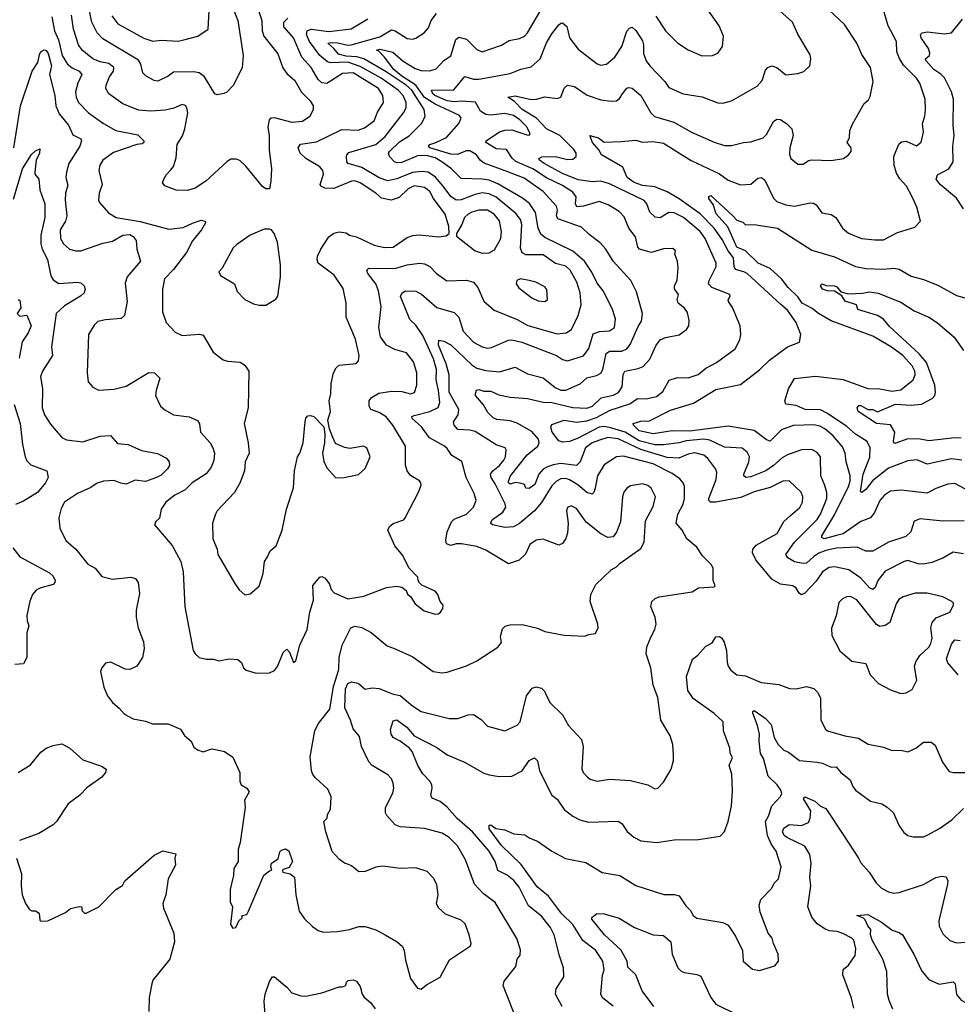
# Model space of a CAD drawing. Extents: x 1245432 to 1420865, y 606325 to 671314.
# Tile 38 of 256: x 1260874 to 1266249, y 659817 to 665460. Entities that reach past the tile are written whole.
import ezdxf

# ---------------------------------------------------------------- set-up
doc = ezdxf.new("R2010")
doc.units = 0

msp = doc.modelspace()

# ---------------------------------------------------------------- linework, layer by layer
at = {"layer": '0CON20XD'}
for points in [[(1262244, 665506), (1262261.2, 665455), (1262264.2, 665395), (1262273.2, 665365), (1262354.3, 665264.3), (1262382.8, 665182.8), (1262405, 665150.8), (1262451.8, 665111.7), (1262489.6, 665045), (1262538.9, 664995), (1262555.4, 664965), (1262555.5, 664945), (1262537.8, 664905), (1262495, 664875.5), (1262435, 664870.4), (1262335, 664896.5), (1262315, 664894.5), (1262303.3, 664885), (1262297, 664843), (1262304.5, 664795.5), (1262303.4, 664713.4), (1262316.7, 664605), (1262313.8, 664535), (1262305, 664490), (1262285, 664490), (1262265, 664504), (1262170.6, 664620.6), (1262135, 664652.9), (1262115, 664660.6), (1262085, 664659.4), (1262062.7, 664647.3), (1261940.8, 664535), (1261878.8, 664495), (1261835, 664480), (1261771.7, 664481.7), (1261705, 664507.5), (1261693.3, 664525), (1261700, 664545), (1261715, 664572.5), (1261740.8, 664599.2), (1261755, 664617.5), (1261771.7, 664668.3), (1261777.1, 664745), (1261806.7, 664793.3), (1261820.9, 664835), (1261837.9, 664925), (1261832.2, 664955), (1261825, 664967.5), (1261805, 664974.4), (1261756.9, 664953.1), (1261708.3, 664941.7), (1261625, 664934.6), (1261555, 664940.9), (1261465, 664977.5), (1261384.4, 665035), (1261368.2, 665065), (1261369.6, 665085), (1261388.5, 665131.5), (1261411.8, 665165), (1261412.9, 665185), (1261385, 665208.1), (1261335, 665218.1), (1261292.2, 665235), (1261232.7, 665285), (1261210.7, 665315), (1261182.5, 665405), (1261170.3, 665485)], [(1262088, 665545), (1262123.9, 665455), (1262154.7, 665254.7), (1262148.2, 665185), (1262099.6, 665085), (1262061.2, 665045), (1262044.2, 665035.8), (1262005, 665029.2), (1261992, 665035), (1261932.6, 665132.6), (1261903.3, 665155), (1261869.9, 665159.9), (1261755, 665158.8), (1261725.8, 665135), (1261665, 665107.8), (1261645, 665111.5), (1261599.2, 665135), (1261578.9, 665155), (1261569.1, 665205), (1261555, 665228.2), (1261350.1, 665350.1), (1261318.5, 665385), (1261287.1, 665445), (1261268.1, 665535)], [(1261637.2, 665337.2), (1261685, 665342.3), (1261782.6, 665337.4), (1261815, 665344.5), (1261895, 665364.4), (1261953.8, 665405), (1261962.7, 665547.3)], [(1264180.5, 663420.5), (1264205, 663434.5), (1264216.7, 663455), (1264235, 663547.5), (1264255, 663560.3), (1264325, 663559.4), (1264355, 663573.8), (1264372.6, 663597.4), (1264418.5, 663701.5), (1264438.7, 663731.3), (1264443.8, 663775), (1264410.3, 663900.3), (1264377.5, 663965), (1264276.5, 664075), (1264233.6, 664145), (1264201.2, 664181.2), (1264137.6, 664227.6), (1264095, 664270.6), (1263959, 664319), (1263951.1, 664335), (1263957.1, 664367.1), (1263950.1, 664390.1), (1263874.1, 664474.1), (1263765, 664551.1), (1263672.7, 664587.3), (1263537, 664637), (1263515, 664653.5), (1263491.8, 664685), (1263455, 664708.4), (1263435, 664708.8), (1263382.5, 664687.5), (1263345, 664688), (1263225.5, 664725), (1263216.4, 664735), (1263224.3, 664745), (1263260, 664755), (1263320, 664785), (1263390.8, 664865), (1263404.2, 664895), (1263395, 664910), (1263255.8, 664975.8), (1263195, 665014.6), (1263144.4, 665084.4), (1263065.2, 665135), (1263018.1, 665175), (1262965.6, 665245.6), (1262930.6, 665280.6), (1262919.2, 665285), (1262939.5, 665290.5), (1263012.8, 665272.8), (1263072.4, 665222.4), (1263139.9, 665179.9), (1263175, 665168.4), (1263225, 665165.9), (1263261.9, 665178.1), (1263305, 665225.6), (1263345, 665252.5), (1263374.6, 665345.4), (1263391.3, 665358.7), (1263435, 665348.7), (1263495, 665289.1), (1263525, 665274.5), (1263635, 665314.3), (1263678.8, 665341.2), (1263739.1, 665350.9), (1263767.5, 665365), (1263785, 665384.2), (1263855.3, 665505)], [(1266165, 662374.2), (1266102, 662348), (1266055, 662339.6), (1266025, 662340.4), (1265965, 662359.6), (1265944.2, 662355), (1265835, 662299.6), (1265792.7, 662245), (1265777.5, 662205), (1265765, 662194.3), (1265745, 662204.5), (1265695, 662258.7), (1265627.2, 662307.2), (1265545.6, 662324.4), (1265515, 662319.4), (1265475, 662295.5), (1265438.7, 662241.3), (1265375, 662172.5), (1265355, 662163.3), (1265342.5, 662172.5), (1265325, 662201.2), (1265305, 662215.7), (1265235, 662224.2), (1265185, 662253.5), (1265093.8, 662365), (1265074, 662405), (1265077.3, 662425), (1265095, 662447.3), (1265216.2, 662515), (1265255, 662583.3), (1265292.4, 662617.6), (1265346.7, 662663.3), (1265361.5, 662695), (1265363.5, 662725), (1265352.8, 662752.8), (1265285, 662816.7), (1265248.8, 662815), (1265175, 662779.2), (1265085, 662753.6), (1265007.8, 662722.2), (1264865, 662694.3), (1264834.7, 662694.7), (1264825, 662704), (1264824.7, 662715), (1264866.7, 662825), (1264869.6, 662865), (1264863.9, 662883.9), (1264819.5, 662945), (1264795, 662963.8), (1264745, 662977.5), (1264705, 662968.8), (1264653.2, 662946.8), (1264585, 662950.3), (1264435, 662996.4), (1264305, 663058.2), (1264245, 663066), (1264191.9, 663048.1), (1264155, 663033.9), (1264116.7, 663005), (1264085.8, 662925), (1264065.6, 662905), (1263975, 662916.5), (1263931.2, 662908.8), (1263895, 662894.7), (1263875, 662882.8), (1263849.1, 662855), (1263827.3, 662795), (1263795, 662773.4), (1263775, 662774.3), (1263767.5, 662795), (1263743.1, 662803.1), (1263715, 662806.4), (1263685, 662797.1), (1263675.8, 662805), (1263675.6, 662815), (1263688, 662845), (1263782.9, 662965), (1263843.9, 663015), (1263851, 663035), (1263848.4, 663055), (1263809.4, 663099.4), (1263725, 663147.7), (1263685, 663161.6), (1263609.2, 663169.2), (1263587.9, 663177.9), (1263558.1, 663208.1), (1263532, 663252), (1263486.7, 663305), (1263486.2, 663315), (1263493.1, 663336.9), (1263505, 663340), (1263535, 663330), (1263575, 663330.8), (1263620.2, 663310.2), (1263686.3, 663296.3), (1263785, 663288.8), (1263875, 663267.5), (1263924.2, 663265.8), (1264045, 663236.7), (1264125, 663234.2), (1264158.2, 663245), (1264207.1, 663292.9), (1264275, 663307.4), (1264306.6, 663323.4), (1264327.2, 663355), (1264334.1, 663425.9), (1264343.3, 663445), (1264419.9, 663460.1), (1264447.8, 663472.2), (1264486.4, 663515), (1264519.6, 663590.4), (1264545, 663624.4), (1264575, 663637.8), (1264655, 663654), (1264695.5, 663684.5), (1264710, 663705), (1264712, 663735), (1264702.1, 663782.1), (1264685.4, 663805.4), (1264649.2, 663835), (1264642.9, 663855), (1264650, 663885), (1264627.3, 663917.3), (1264627.5, 663935), (1264643, 663967), (1264649.2, 664035), (1264645.5, 664075.5), (1264630, 664115), (1264632.5, 664135), (1264618, 664148), (1264565, 664145.6), (1264495, 664124.6), (1264426, 664145), (1264416.5, 664156.5), (1264404.4, 664215), (1264366.4, 664265), (1264339.3, 664329.3), (1264310.4, 664360.4), (1264247.9, 664397.9), (1264195, 664417.1), (1264105, 664390.6), (1264067.3, 664387.3), (1264060.2, 664405), (1264064.3, 664445), (1264045, 664471.1), (1263985, 664509.6), (1263893.6, 664553.6), (1263815.5, 664605.5), (1263717.1, 664647.1), (1263696.1, 664666.1), (1263665, 664715.8), (1263605, 664720.3), (1263546.7, 664755), (1263548, 664765), (1263625, 664816.5), (1263655, 664827.2), (1263695, 664828.2), (1263780.2, 664800.2), (1263795, 664798), (1263800, 664805), (1263780.7, 664845), (1263741.8, 664885), (1263705, 664910.2), (1263655, 664921.2), (1263575, 664913.3), (1263546.4, 664916.4), (1263515.9, 664935.9), (1263486, 664986), (1263405, 664991.7), (1263365, 664988), (1263325, 664994.9), (1263254.3, 665025), (1263241.8, 665035), (1263234.5, 665055.5), (1263362.8, 665057.2), (1263425, 665133.1), (1263475, 665117.9), (1263505, 665118.4), (1263685, 665151.2), (1263745.7, 665175.7), (1263805, 665189.1), (1263858.2, 665235), (1263893.3, 665326.7), (1263925, 665379.2), (1263965, 665429.2), (1263975, 665440), (1263985, 665440.8), (1264009.6, 665419.6), (1264025.5, 665355), (1264075, 665291.4), (1264185, 665206), (1264205, 665198.6), (1264238, 665205), (1264285, 665244.4), (1264325.4, 665305), (1264355, 665394), (1264368.7, 665411.3), (1264385, 665417.1), (1264405, 665398.1), (1264445, 665338.6), (1264450.6, 665315), (1264449.2, 665265), (1264464.7, 665224.7), (1264485.4, 665195.4), (1264572.7, 665105), (1264595, 665070.6), (1264676.7, 665035), (1264786.9, 665016.9), (1264875, 664983.6), (1264905, 664981.5), (1264955, 664994.4), (1265102.1, 665077.9), (1265129.1, 665110.9), (1265149.3, 665170.7), (1265162.5, 665185), (1265185.9, 665195.9), (1265215, 665185.7), (1265265, 665144), (1265335, 665151.2), (1265368.3, 665161.7), (1265402.5, 665195), (1265408.8, 665235), (1265405, 665257.5), (1265335, 665376.7), (1265303.8, 665445), (1265230.9, 665510.9)], [(1263985, 664578.9), (1263881.1, 664635), (1263853.6, 664655), (1263849.4, 664665), (1263866.7, 664673.3), (1263944.8, 664675.2), (1264015, 664658.6), (1264045, 664660.7), (1264064.5, 664675.5), (1264062.9, 664695), (1264051.3, 664715), (1263970.8, 664795), (1263894.6, 664835), (1263836.1, 664896.1), (1263755, 664945.5), (1263711, 664991), (1263672, 665015), (1263715, 665023.9), (1263805, 665002.9), (1263836.2, 665003.8), (1263885, 665017.1), (1263955, 665008.1), (1263975, 665016.2), (1263995, 665066.2), (1264015, 665084), (1264055, 665077.1), (1264126.2, 665026.2), (1264205, 665000), (1264265, 664991.8), (1264295, 664994.4), (1264312.9, 665007.1), (1264328.9, 665035), (1264355, 665067.3), (1264365, 665071.8), (1264385, 665067.7), (1264433.9, 665025), (1264491.8, 664925), (1264511.9, 664905), (1264622.9, 664872.9), (1264725, 664815.5), (1264855, 664758.5), (1264915, 664738.9), (1264955, 664738.6), (1265023.6, 664756.4), (1265065, 664760), (1265135, 664783.3), (1265155, 664801.1), (1265195, 664876.9), (1265215, 664890), (1265235, 664887.1), (1265272.4, 664862.4), (1265300, 664835), (1265308.1, 664795), (1265288.2, 664725), (1265287.6, 664687.6), (1265294.4, 664664.4), (1265335, 664632.5), (1265365, 664632.5), (1265395, 664652.5), (1265415, 664655.7), (1265525, 664653.3), (1265595.9, 664664.1), (1265625.7, 664684.3), (1265640.8, 664705), (1265640, 664725), (1265616.4, 664756.4), (1265631.2, 664785), (1265632, 664825), (1265649.2, 664865), (1265715, 664978.8), (1265739.1, 665000.9), (1265750, 665020), (1265766.2, 665105), (1265752, 665185), (1265700.8, 665260.8), (1265673.5, 665325), (1265601.8, 665431.8), (1265514.2, 665514.2)], [(1264715, 663101.9), (1264615, 663103), (1264505, 663086.5), (1264425, 663102.9), (1264392.5, 663135), (1264391.5, 663145), (1264435, 663158.5), (1264485, 663161.5), (1264605, 663222), (1264737.3, 663262.7), (1264865, 663340.6), (1265005, 663368.9), (1265115, 663453.8), (1265171.9, 663508.1), (1265275, 663585.6), (1265345, 663611.2), (1265352.5, 663655), (1265325, 663723.8), (1265274.7, 663794.7), (1265237.8, 663827.8), (1265044.4, 664004.4), (1265025, 664015.3), (1264977.1, 664027.1), (1264970, 664045), (1264966.5, 664095), (1264934.7, 664134.7), (1264899.9, 664199.9), (1264854, 664265), (1264775, 664346.1), (1264655, 664432.6), (1264585, 664472.4), (1264515, 664501.5), (1264445, 664508.4), (1264396.8, 664526.8), (1264355.8, 664555.8), (1264331.2, 664615), (1264208.2, 664685), (1264193.7, 664713.7), (1264156.8, 664755), (1264141.2, 664795), (1264192.1, 664782.1), (1264225, 664757.5), (1264320.9, 664760.9), (1264405, 664769.2), (1264445, 664757.7), (1264505, 664761.2), (1264565, 664752.2), (1264722.5, 664652.5), (1264885, 664576.6), (1264935, 664540), (1265005, 664513.5), (1265065, 664517.1), (1265105, 664551.9), (1265125.5, 664555.5), (1265145, 664540.8), (1265195, 664437.1), (1265215, 664417.5), (1265265, 664398.5), (1265315, 664390.4), (1265405, 664410), (1265425, 664408.5), (1265438.8, 664398.8), (1265471.8, 664351.8), (1265525, 664343.3), (1265552.9, 664325), (1265590.5, 664265), (1265625, 664236.5), (1265700, 664205), (1265775, 664197.3), (1265825, 664198.9), (1265905, 664240), (1266005, 664271.2), (1266037.5, 664305), (1266017.1, 664385), (1265990, 664445), (1265958.1, 664505), (1265918.4, 664548.4), (1265900.8, 664580.8), (1265887.2, 664625), (1265885.4, 664675), (1265914.2, 664745.8), (1265929.6, 664760.4), (1265955, 664763.5), (1266015, 664736), (1266042.2, 664757.8), (1266055.5, 664815), (1266050, 664865), (1266063, 664907), (1266066.9, 664945), (1266064.4, 665005), (1266033.1, 665095), (1266015.6, 665125), (1265939.7, 665199.7), (1265916.4, 665236.4), (1265902.2, 665275), (1265900, 665335), (1265852.3, 665425), (1265825.4, 665515.4)], [(1264520.7, 665480.7), (1264575.5, 665395), (1264645.7, 665325), (1264705, 665287.1), (1264785, 665251.9), (1264845, 665254.4), (1264875, 665268), (1264902.9, 665305), (1264907.5, 665365), (1264884.4, 665424.4), (1264815, 665522.5)], [(1261057.8, 665475), (1261073.3, 665395), (1261095.3, 665345), (1261117.1, 665255), (1261148.2, 665205), (1261175, 665183.8), (1261215.5, 665165), (1261229.5, 665145), (1261206.2, 665095), (1261194, 665046), (1261196.9, 665015), (1261211.2, 664985), (1261267.8, 664925), (1261355, 664863.9), (1261425.8, 664825), (1261550.5, 664800.5), (1261585.4, 664765), (1261586, 664755), (1261575, 664748.9), (1261544.8, 664745.2), (1261411, 664699), (1261350.6, 664655), (1261333.9, 664626.1), (1261326.9, 664595), (1261347.3, 664515), (1261328.9, 664465), (1261325.5, 664425.5), (1261331.1, 664411.1), (1261381.9, 664351.9), (1261426.3, 664326.3), (1261565, 664302.8), (1261728.3, 664258.3), (1261811.7, 664268.3), (1261865, 664294.4), (1261915, 664310), (1261936.7, 664305), (1261938, 664295), (1261915.6, 664255), (1261865, 664192.5), (1261830, 664125), (1261755, 664027.5), (1261703.1, 663975), (1261693.1, 663915), (1261692.5, 663785), (1261712.5, 663725), (1261765, 663668), (1261805, 663650), (1261905, 663657.5), (1261925, 663651.2), (1261982.5, 663555), (1262040.9, 663510.9), (1262065, 663502.5), (1262137.6, 663497.6), (1262165, 663478.8), (1262186.9, 663445), (1262182.9, 663235), (1262160.8, 663145), (1262184.2, 663035), (1262190, 662975), (1262167.1, 662925), (1262162.9, 662875), (1262136.4, 662803.6), (1262105, 662750), (1262005.5, 662644.5), (1261995.7, 662625), (1261979.5, 662575), (1261981.9, 662485), (1262005.8, 662425), (1262010, 662395), (1262107.7, 662227.7), (1262132.3, 662192.3), (1262165, 662163.3), (1262195, 662168.8), (1262246.6, 662213.4), (1262270, 662285), (1262278, 662355), (1262295, 662381.2), (1262310, 662415), (1262344, 662445), (1262378.1, 662535), (1262402.9, 662655), (1262443.8, 662776.2), (1262449.1, 662875), (1262465.9, 662954.1), (1262480, 662975), (1262498.9, 663035), (1262510.8, 663155), (1262514.5, 663175.5), (1262525, 663188.8), (1262541.7, 663191.7), (1262560, 663185), (1262617, 663127), (1262623.3, 663085), (1262621.2, 663035), (1262610, 662975), (1262617, 662927), (1262635, 662891.2), (1262685, 662836.7), (1262725, 662833.8), (1262816.7, 662853.3), (1262855, 662887.5), (1262883.8, 662955), (1262863.3, 663005), (1262845, 663015.8), (1262767, 663003), (1262735, 663007.1), (1262685, 663030), (1262668.8, 663065), (1262650, 663115), (1262640, 663165), (1262656.4, 663215), (1262648.1, 663275), (1262657.3, 663315), (1262658.5, 663375), (1262673.6, 663436.4), (1262688.2, 663465), (1262705, 663480), (1262801.7, 663488.3), (1262815.6, 663505), (1262820.6, 663535), (1262798, 663628), (1262744.7, 663754.7), (1262745.5, 663835), (1262728.3, 663918.3), (1262676.4, 663996.4), (1262584.1, 664064.1), (1262578.5, 664085), (1262581.5, 664105), (1262599.5, 664145), (1262645.6, 664215), (1262674, 664236), (1262705, 664243.6), (1262745, 664238.2), (1262765, 664224.5), (1262805, 664214.6), (1262906.5, 664166.5), (1262965.4, 664154.6)], [(1261402.4, 665482.4), (1261436.7, 665435), (1261585.7, 665354.3), (1261637.2, 665337.2)], [(1262093, 660533), (1262081.2, 660475), (1262080, 660405), (1262093.3, 660375), (1262082, 660275), (1262095, 660253.3), (1262113.6, 660256.4), (1262130, 660295), (1262148.3, 660311.7), (1262150, 660325), (1262175, 660332.5), (1262185, 660350), (1262273.8, 660556.2), (1262305, 660581.2), (1262320, 660585), (1262313.3, 660605), (1262317.5, 660625), (1262355, 660650), (1262365, 660690), (1262375, 660700), (1262397, 660707), (1262417, 660697), (1262437.5, 660635), (1262419.3, 660600.7), (1262385, 660590), (1262380, 660585), (1262382.5, 660575), (1262425, 660564), (1262449.2, 660545), (1262456.9, 660445), (1262475, 660350), (1262507, 660307), (1262553.2, 660263.2), (1262585, 660239.2), (1262615, 660230), (1262695, 660234), (1262764.2, 660245.8), (1262817, 660263), (1262855, 660263.3), (1262914.6, 660244.6), (1262968, 660215), (1263037.5, 660175), (1263067.3, 660147.3), (1263078, 660125), (1263085, 660070), (1263114, 659965), (1263155, 659908.8), (1263175, 659903.8), (1263205, 659928.8), (1263285, 659972.5), (1263338.3, 660071.7), (1263458.3, 660151.7), (1263461.2, 660165), (1263450.8, 660215), (1263428.3, 660278.3), (1263405, 660300), (1263315, 660334.2), (1263275, 660368.8), (1263262.5, 660395), (1263271.9, 660445), (1263265, 660502.5), (1263247.9, 660537.9), (1263208.8, 660578.8), (1263145, 660598.9), (1263055, 660595.7), (1262955, 660608.6), (1262915, 660602.5), (1262855, 660578.8), (1262817, 660577), (1262775, 660611.2), (1262758, 660618), (1262735, 660626), (1262707.1, 660647.1), (1262665, 660693.3), (1262629.2, 660805), (1262617.5, 660865), (1262635.9, 660884.1), (1262638.8, 660905), (1262655.8, 660935), (1262660, 661005), (1262640.5, 661050.5), (1262570, 661115), (1262553.9, 661133.9), (1262546.7, 661155), (1262538.8, 661235), (1262566, 661385), (1262584.2, 661425), (1262651.2, 661508.8), (1262672.1, 661637.9), (1262703.6, 661735), (1262705.4, 661804.6), (1262723.3, 661875), (1262772.5, 661975), (1262795.5, 661984.5), (1262835, 661976.4), (1262887.7, 661947.7), (1262980.6, 661870.6), (1263026.4, 661853.6), (1263127.9, 661807.9), (1263243.8, 661725), (1263295, 661715.6), (1263325, 661719.4), (1263435, 661755.8), (1263495, 661785.8), (1263615, 661863.3), (1263635, 661890), (1263630.8, 661925), (1263641.4, 661968.6), (1263656.9, 661983.1), (1263685, 661991.4), (1263755, 661994), (1263842.3, 661972.3), (1263885, 661954), (1263995, 661932), (1264113, 661927), (1264135, 661936.7), (1264175, 661942.5), (1264190, 661975), (1264188.8, 661995), (1264144.4, 662125), (1264147.1, 662165), (1264176.8, 662223.2), (1264265, 662307.5), (1264295, 662323.8), (1264315.7, 662344.3), (1264435, 662428.8), (1264453.8, 662465), (1264461.7, 662588.3), (1264505, 662670), (1264519.2, 662725), (1264493.8, 662775), (1264475, 662790), (1264445, 662799.2), (1264375, 662787.5), (1264355, 662774.2), (1264337.8, 662752.2), (1264329.5, 662725), (1264317.6, 662582.4), (1264295, 662522.5), (1264276.7, 662495), (1264245, 662491.2), (1264205, 662512.5), (1264120.6, 662580.6), (1264065, 662658.6), (1264035, 662672.9), (1264015, 662663.8), (1264008.1, 662645), (1264018.1, 662575), (1264013.6, 662516.4), (1264005, 662486.2), (1263985, 662458), (1263965, 662448.6), (1263875, 662482.2), (1263835, 662477.1), (1263798.7, 662451.3), (1263772.6, 662397.4), (1263736.9, 662363.1), (1263675, 662340.5), (1263545, 662418.9), (1263495, 662440.6), (1263405.7, 662455.7), (1263375, 662455.7), (1263345, 662447.1), (1263320, 662455), (1263317, 662477), (1263324.6, 662525), (1263348.3, 662581.7), (1263363.8, 662596.2), (1263435, 662625.5), (1263474.4, 662665), (1263490, 662705), (1263479.4, 662745), (1263432.4, 662835), (1263407.5, 662927.5), (1263351.2, 662961.2), (1263325, 663001.9), (1263309.5, 663015), (1263222.9, 663062.9), (1263176.8, 663126.7), (1263124.3, 663175), (1263122, 663185), (1263135, 663191.9), (1263225, 663214), (1263272.7, 663237.3), (1263282.2, 663265), (1263274.1, 663334.1), (1263261.7, 663395), (1263263.5, 663455), (1263245, 663516.4), (1263185, 663649.2), (1263145, 663709.5), (1263110.7, 663740.7), (1263055.9, 663874.1), (1263065.5, 663894.5), (1263084.5, 663905.5), (1263145, 663903.8), (1263176.3, 663886.3), (1263265, 663810.7), (1263365, 663780.6), (1263391.1, 663755), (1263415.4, 663675), (1263475, 663610.9), (1263525, 663584.6), (1263555, 663578), (1263579, 663581), (1263675, 663623.1), (1263695, 663625.8), (1263752, 663612), (1263952, 663535), (1263985, 663511.4), (1264015, 663504.5), (1264105, 663532.5), (1264135.7, 663574.3), (1264161, 663659), (1264196.7, 663673.3), (1264255, 663676.8), (1264282.7, 663695), (1264289.3, 663745), (1264270.9, 663805), (1264217.7, 663905), (1264185, 663949.4), (1264153, 664013), (1264111.8, 664075), (1264045, 664132.4), (1263885, 664210.6), (1263860.6, 664230.6), (1263845.9, 664265), (1263830.8, 664355), (1263795.9, 664405.9), (1263756, 664436), (1263615, 664519.3), (1263565, 664539), (1263525.2, 664545.2), (1263405, 664550), (1263348.9, 664605), (1263294.3, 664644.3), (1263255, 664667), (1263205, 664681.7), (1263155, 664680), (1263065, 664641), (1263035, 664639.5), (1263022.5, 664645), (1262993.3, 664675), (1262988.8, 664695), (1262993.2, 664705), (1263051.3, 664758.7), (1263106.1, 664793.9), (1263177.9, 664865), (1263197.5, 664905), (1263191.8, 664945), (1263121.7, 665055), (1263088.3, 665085), (1262975, 665161), (1262846, 665235), (1262807.2, 665247.2), (1262745, 665250.4), (1262701.4, 665261.4), (1262675.1, 665295.1), (1262640.8, 665325), (1262661.9, 665328.1), (1262696.6, 665326.6), (1262755, 665312.8), (1262774, 665315), (1262939, 665361), (1263005, 665400.8), (1263026.3, 665396.3), (1263095, 665352.7), (1263125, 665347.8), (1263145, 665353.1), (1263192, 665385), (1263216.6, 665413.4), (1263232.9, 665455), (1263262.9, 665495)], [(1262965.4, 664154.6), (1263015, 664156.1), (1263095, 664210.5), (1263126.9, 664223.1), (1263165, 664227.3), (1263275, 664214.5), (1263318.8, 664221.2), (1263336.4, 664233.6), (1263333.8, 664275), (1263313.1, 664345), (1263246.6, 664435), (1263225.3, 664475), (1263195, 664498.8), (1263135, 664507.6), (1263100.1, 664489.9), (1263049.6, 664440.4), (1263004.1, 664425.9), (1262947, 664437), (1262915, 664465.3), (1262825, 664524), (1262795, 664535.3), (1262775, 664534.7), (1262675, 664491.8), (1262623.3, 664493.3), (1262603.2, 664503.2), (1262596, 664515), (1262614.5, 664575), (1262612.1, 664595), (1262595, 664615.4), (1262515, 664663.8), (1262482.2, 664695), (1262469.4, 664725), (1262482.9, 664747.1), (1262575, 664759.7), (1262719.8, 664830.2), (1262815, 664827.1), (1262851, 664839), (1262905, 664880), (1262925, 664930), (1262959.2, 664985), (1262954.7, 665025), (1262931.4, 665065), (1262785, 665154.1), (1262725, 665151.1), (1262635, 665094.5), (1262605, 665097.3), (1262585, 665117.5), (1262545, 665186.2), (1262490.4, 665245), (1262443.7, 665355), (1262388.7, 665418.7), (1262388.6, 665445), (1262411.8, 665468.2)], [(1263165, 662232.5), (1263157.5, 662245), (1263156.7, 662265), (1263105, 662318), (1263069.4, 662389.4), (1263023.4, 662443.4), (1262983.3, 662535), (1262994.4, 662555), (1263015, 662571.9), (1263075, 662593.8), (1263083.8, 662605), (1263161.4, 662755), (1263175.7, 662794.3), (1263174, 662805), (1263165, 662817.1), (1263115, 662848.1), (1263094.7, 662874.7), (1263086, 662906), (1263084.7, 663015), (1263012.9, 663135), (1262975, 663183.8), (1262935, 663209.2), (1262885.9, 663225.9), (1262876.2, 663245), (1262877.5, 663275), (1262890, 663295), (1262931.8, 663318.3), (1263005, 663330.9), (1263065, 663328.5), (1263115, 663315.6), (1263136.6, 663323.4), (1263149.6, 663365), (1263150, 663435), (1263130.5, 663499.5), (1263090.9, 663550.9), (1263025, 663569.5), (1262976.9, 663595), (1262942.9, 663642.9), (1262932.7, 663695), (1262945.4, 663815), (1262931.2, 663905), (1262915.6, 663945.6), (1262870, 664005), (1262863.8, 664025), (1262875, 664036.2), (1263025, 664032.9), (1263095, 664054.3), (1263165, 664063.5), (1263195, 664060), (1263224, 664045), (1263264, 664005), (1263322.4, 663962.4), (1263435, 663966.4), (1263475, 663955.5), (1263500.9, 663925), (1263535, 663846), (1263594.5, 663794.5), (1263725, 663741.6), (1263786.3, 663706.3), (1263955, 663660), (1264005.7, 663664.3), (1264036.2, 663685), (1264075.3, 663765), (1264093.2, 663825), (1264085.9, 663895), (1264068.4, 663955), (1264029.4, 664025), (1264005, 664047.8), (1263945, 664062.8), (1263875, 664111.2), (1263775, 664112.4), (1263755, 664122.5), (1263745, 664150), (1263751.7, 664285), (1263744.8, 664315), (1263718, 664348), (1263605, 664442), (1263565, 664461.9), (1263525, 664467.2), (1263485, 664458.4), (1263405, 664427), (1263375, 664424.7), (1263345.8, 664445.8), (1263300.5, 664505), (1263257.6, 664557.6), (1263215, 664585.8), (1263179.7, 664589.7), (1263125, 664584.1), (1263035, 664548.3), (1262985, 664535.3), (1262935, 664553.3), (1262835, 664613), (1262756.7, 664635), (1262748.9, 664645), (1262747, 664673), (1262748.6, 664685), (1262760.8, 664699.2), (1262915, 664745.2), (1262969, 664791), (1263074.8, 664925.2), (1263088.8, 664955), (1263089.5, 664985), (1263071.8, 665025), (1263043.1, 665055), (1262945, 665123.7), (1262825, 665191.1), (1262755.3, 665215.3), (1262655, 665213), (1262637.5, 665217.5), (1262594.3, 665255), (1262534.7, 665334.7), (1262518.6, 665375), (1262522, 665395), (1262545, 665405.7), (1262645, 665392.8), (1262773.7, 665406.3), (1262868.9, 665465)], [(1266283.6, 664375), (1266245, 664436.7), (1266150.6, 664515), (1266128.1, 664545), (1266135, 664570), (1266199.4, 664605), (1266224.7, 664645.3), (1266223.7, 664735), (1266230, 664795), (1266224.7, 664855.3), (1266227.4, 665005), (1266215, 665046.9), (1266175, 665125.5), (1266155, 665146.7), (1266115, 665173.2), (1266067.5, 665225), (1266066.9, 665235), (1266090, 665255), (1266091.9, 665268.1), (1266083.9, 665295), (1266041.8, 665355), (1266037.1, 665375), (1266046.7, 665385), (1266075, 665390), (1266175, 665378.1), (1266216.2, 665385), (1266278.3, 665461.7)], [(1260839.6, 664725), (1260878.6, 664965), (1260945.5, 665165), (1260978, 665215), (1260989.2, 665265), (1261000, 665280), (1261015, 665287.1), (1261025, 665282.9), (1261037.5, 665265), (1261055.2, 665194.8), (1261045.5, 665144.5), (1261075.9, 665025.9), (1261080.7, 664965), (1261099.9, 664919.9), (1261154.2, 664855), (1261179.3, 664799.3), (1261225, 664776.2), (1261228.6, 664765), (1261219.1, 664735), (1261156, 664635), (1261141.5, 664585), (1261138.8, 664555), (1261149.4, 664510.6), (1261136.2, 664465), (1261133.8, 664425), (1261143.5, 664335), (1261135.6, 664305), (1261106.5, 664255), (1261107.7, 664205), (1261125, 664174.5), (1261160, 664145), (1261195, 664134.5), (1261224.4, 664134.4), (1261351.1, 664178.9), (1261405, 664189.7), (1261465.3, 664225.3), (1261505, 664227.6), (1261525, 664217.9), (1261540.8, 664195), (1261544.6, 664145), (1261566.7, 664075), (1261490, 663985), (1261478.9, 663948.9), (1261490.8, 663845), (1261475, 663763.8), (1261455, 663747.1), (1261365, 663740), (1261320.9, 663729.1), (1261300.3, 663709.7), (1261268.8, 663655), (1261261.2, 663435), (1261266.2, 663385), (1261292.7, 663352.7), (1261325, 663336.2), (1261415, 663341.4), (1261485, 663359.5), (1261615, 663436.9), (1261646.7, 663435), (1261678, 663405), (1261655.6, 663335), (1261652.9, 663305), (1261680.8, 663245), (1261705, 663224.2), (1261755, 663195.8), (1261845, 663184.3), (1261893.2, 663163.2), (1261904.3, 663144.3), (1261910, 663095), (1261965.2, 663035.2), (1261981.8, 663005), (1261990.8, 662975), (1261986.5, 662933.5), (1261972.2, 662895), (1261942.4, 662857.6), (1261863.1, 662805), (1261822.9, 662765), (1261764, 662735), (1261710.8, 662695), (1261685.7, 662654.3), (1261675, 662602.5), (1261655, 662583.3), (1261646.2, 662565), (1261747.1, 662447.1), (1261797.1, 662355), (1261810, 662295), (1261820, 662095), (1261868, 661845), (1261878.8, 661825), (1261902.5, 661805), (1261945, 661794), (1261983.9, 661793.9), (1262015, 661786.2), (1262075, 661796), (1262125, 661793.3), (1262146.1, 661776.1), (1262156.7, 661745), (1262171.2, 661731.2), (1262230, 661715), (1262305, 661715.8), (1262335, 661730.8), (1262352.5, 661752.5), (1262385, 661833.3), (1262405, 661852.5), (1262421.2, 661835), (1262442.5, 661775), (1262456.7, 661785), (1262479.2, 661875), (1262522.5, 661965), (1262537.5, 662065), (1262557.3, 662132.7), (1262555, 662217.5), (1262595, 662263.8), (1262605, 662268.8), (1262625, 662259.2), (1262649.4, 662225), (1262658.8, 662195), (1262675.9, 662175.9), (1262755, 662140), (1262847.5, 662155), (1262976.1, 662206.1), (1263035, 662212.9), (1263065, 662207.1), (1263088.8, 662188.8), (1263096.4, 662166.4), (1263113.9, 662153.9), (1263141.2, 662111.2), (1263191.7, 662071.7), (1263255, 662052.5), (1263272.5, 662055), (1263286.7, 662065), (1263298.8, 662085), (1263301.2, 662105), (1263283.8, 662125), (1263271.2, 662165), (1263256, 662185), (1263178.8, 662218.8), (1263165, 662232.5)], [(1260839.2, 664430.8), (1260890.4, 664605), (1260942.2, 664687.8), (1260965, 664708.8), (1260989.1, 664719.1), (1260987, 664695), (1260967.6, 664655), (1260960, 664585), (1260961.2, 664575), (1260983.8, 664545), (1260988.9, 664485), (1261018.2, 664405), (1261017.4, 664325), (1260995.7, 664225), (1260995.2, 664175), (1261002.4, 664145), (1261033.6, 664085), (1261051.4, 663991.4), (1261065, 663968.8), (1261097.6, 663947.6), (1261205, 663954.6), (1261225, 663951.1), (1261243.1, 663935), (1261248.6, 663915), (1261242.5, 663895), (1261222.7, 663875), (1261129.8, 663820.2), (1261082.3, 663775), (1261055.5, 663585.5), (1261061.1, 663535), (1261004.4, 663445), (1260992.2, 663415), (1261004.5, 663345), (1261003.1, 663235), (1261016, 663196), (1261050.8, 663140.8), (1261115, 663065.6), (1261141.5, 663051.5), (1261235, 663041.2), (1261335, 663073.3), (1261395, 663075.8), (1261435, 663030.8), (1261495, 663024.4), (1261571.3, 662991.3), (1261663.4, 662973.4), (1261715, 662947.5), (1261731.4, 662925), (1261732.5, 662905), (1261722, 662885), (1261685, 662850), (1261658.6, 662835), (1261595, 662813.2), (1261535, 662821.3), (1261485, 662797.7), (1261454.1, 662804.1), (1261415, 662819.2), (1261353.8, 662815), (1261317.1, 662802.9), (1261281.2, 662778.8), (1261205, 662743.3), (1261130.8, 662695), (1261111.3, 662658.7), (1261098.6, 662605), (1261104.4, 662545), (1261138.6, 662475), (1261196, 662426), (1261265, 662338.6), (1261305.5, 662315.5), (1261345, 662269.2), (1261405, 662253.1), (1261510, 662265), (1261536.8, 662256.8), (1261552.5, 662235), (1261560.9, 662170.9), (1261540.5, 662075), (1261540.5, 662035), (1261552.2, 661975), (1261582.9, 661895), (1261588.1, 661855), (1261578.1, 661805), (1261545.5, 661754.5), (1261505, 661736), (1261478.3, 661738.3), (1261397, 661777), (1261365, 661772.5), (1261343.9, 661746.1), (1261336.7, 661725), (1261356.7, 661635), (1261378, 661585), (1261405, 661546.7), (1261444.2, 661514.2), (1261475, 661478.8), (1261525, 661452), (1261595, 661440), (1261635, 661423.3), (1261725, 661423.8), (1261795, 661393.3), (1261818.3, 661358.3), (1261855.8, 661325.8), (1261871.2, 661291.2), (1261893.3, 661275), (1261925, 661264.4), (1261975, 661280.8), (1262005, 661276), (1262047.5, 661265), (1262095, 661232.5), (1262135.8, 661145.8), (1262136.1, 661096.1), (1262142.5, 661075), (1262175, 661056.2), (1262189.2, 661035), (1262162.4, 660987.6), (1262165.6, 660945), (1262137.5, 660745), (1262126.2, 660705), (1262126.7, 660635), (1262101.2, 660595), (1262100, 660555), (1262093, 660533)], [(1266287.3, 662587.3), (1266165, 662585.5), (1266035, 662599.4), (1266002, 662585), (1265983.1, 662525), (1265952.9, 662497.1), (1265855, 662465.4), (1265765, 662413.5), (1265725, 662414.5), (1265675, 662436.2), (1265555, 662430.5), (1265495, 662418.1), (1265455, 662402.3), (1265426, 662384), (1265385, 662344.6), (1265365, 662342.8), (1265315, 662352.5), (1265277.1, 662375), (1265265.7, 662395), (1265315.3, 662465), (1265445, 662594.7), (1265464.8, 662625), (1265500.5, 662715), (1265500.1, 662750.1), (1265490.1, 662790.1), (1265466.9, 662845), (1265463.5, 662953.5), (1265445, 662978.9), (1265415, 662995.5), (1265355, 662995.4), (1265275, 662965.4), (1265245, 662948.9), (1265195.8, 662904.2), (1265151.8, 662875), (1265065, 662840), (1265035.5, 662835.5), (1265024.6, 662844.6), (1265024, 662855), (1265053.2, 662925), (1265056.9, 662955), (1265045, 662981.9), (1265015, 663003.6), (1264915, 663009.5), (1264829.1, 663049.1), (1264795.4, 663055.4), (1264695, 663047), (1264655.2, 663035.2), (1264565, 663022.2), (1264515, 663023.3), (1264425, 663046.3), (1264345, 663094.9), (1264268.8, 663118.8), (1264225, 663127.6), (1264195.3, 663124.7), (1264075, 663060.6), (1264025, 663042.7), (1263985, 663038), (1263965, 663046.2), (1263925.7, 663095), (1263919.2, 663125), (1263925, 663140), (1263995, 663165.3), (1264065, 663153.8), (1264125, 663160.8), (1264180.3, 663179.7), (1264257.9, 663222.1), (1264371.9, 663258.1), (1264415, 663288.9), (1264465, 663286.1), (1264525, 663299.6), (1264560.3, 663329.7), (1264596.1, 663393.9), (1264645, 663408.2), (1264705, 663406.2), (1264764.1, 663425.9), (1264807, 663463), (1264868.8, 663495), (1264975, 663574.2), (1265002, 663625), (1265008, 663655), (1265004.2, 663705), (1264960.7, 663810.7), (1264936.5, 663845), (1264935.6, 663855), (1264947.5, 663875), (1264944, 663885), (1264842.2, 663925), (1264822.7, 663945), (1264826, 663965), (1264865.4, 664045), (1264866.5, 664065), (1264804, 664205), (1264775, 664245.9), (1264679.2, 664325), (1264625, 664352.4), (1264595, 664354.7), (1264545, 664323.8), (1264517.1, 664327.1), (1264485.7, 664355.8), (1264468.9, 664405), (1264453, 664423), (1264255, 664519), (1264205, 664533.6), (1264155, 664530.4), (1264075, 664542), (1263985, 664578.9)], [(1266275, 662936.2), (1266215, 662942.5), (1266075, 662911.8), (1266016.3, 662936.3), (1265965, 662930.5), (1265855, 662888.8), (1265763.5, 662816.5), (1265725, 662768.1), (1265700.8, 662750.8), (1265694.6, 662755), (1265709.8, 662855), (1265747.9, 662952.1), (1265748.8, 663005), (1265731.9, 663041.9), (1265665, 663083.7), (1265615, 663128), (1265505, 663203.6), (1265465, 663222.9), (1265376.3, 663226.3), (1265325, 663249.5), (1265266.1, 663256.1), (1265259.3, 663275), (1265281, 663345), (1265315, 663402.5), (1265435, 663416.9), (1265595, 663396.8), (1265735, 663345.9), (1265805, 663344.1), (1265875, 663330.3), (1265925, 663338.2), (1265995.4, 663395), (1266007.1, 663425), (1266005, 663445.8), (1265990.7, 663475), (1265933.8, 663536.2), (1265865, 663587.3), (1265765, 663645.7), (1265525, 663733.2), (1265452.7, 663775), (1265416.8, 663805), (1265358.9, 663835), (1265335, 663871.9), (1265278.6, 663925), (1265240.2, 663975), (1265175, 664034.2), (1265107.1, 664065), (1265035, 664134.1), (1264984.2, 664155), (1264932.6, 664272.6), (1264866.7, 664346.7), (1264849.5, 664399.5), (1264824.7, 664435), (1264825, 664446.2), (1264835, 664451.9), (1264961.5, 664335), (1264985, 664310.6), (1265018.3, 664298.3), (1265035, 664283.3), (1265085, 664286.4), (1265217.5, 664265), (1265415, 664139.6), (1265545, 664099.6), (1265664.2, 664044.2), (1265725, 664033.3), (1265825, 664030), (1265884.7, 664035.3), (1265915, 664029.1), (1265985, 663990.5), (1266055, 663970.5), (1266137.6, 663937.6), (1266245, 663878.1), (1266291.2, 663865)], [(1263525, 664122.2), (1263565, 664122.5), (1263595, 664140), (1263631.9, 664205), (1263635.6, 664245), (1263625, 664306.2), (1263594.5, 664345), (1263555, 664368.9), (1263505, 664367.3), (1263465, 664356.3), (1263443.8, 664345), (1263424.5, 664325), (1263409.2, 664285), (1263377.5, 664235), (1263378.3, 664218.3), (1263485, 664134.4), (1263525, 664122.2)], [(1262246.4, 663823.6), (1262285, 663823.8), (1262342.3, 663857.7), (1262354, 663875), (1262369.2, 663985), (1262369.2, 664055), (1262352, 664185), (1262333.3, 664235), (1262317.5, 664255), (1262305, 664260), (1262275, 664258.8), (1262195, 664224.2), (1262117.9, 664172.1), (1262097.8, 664152.2), (1262034, 664035), (1262016, 664015), (1262024.5, 663994.5), (1262105.5, 663945.5), (1262121.3, 663901.3), (1262165, 663856), (1262215, 663831.2), (1262246.4, 663823.6)], [(1263885, 663843.8), (1263898.8, 663855), (1263895.9, 663914.1), (1263885, 663929.2), (1263833.3, 663955), (1263795, 663965.6), (1263745, 663974), (1263723.3, 663965), (1263720, 663945), (1263735, 663923.8), (1263808.8, 663865), (1263845, 663847.5), (1263885, 663843.8)], [(1266271.4, 663061.4), (1266235, 663062.8), (1266085, 663045.8), (1266035, 663055.2), (1265965, 663057.6), (1265891.2, 663031.2), (1265883.9, 663033.9), (1265882.3, 663045), (1265891.2, 663095), (1265865, 663138), (1265785.7, 663145), (1265680.8, 663215), (1265674.3, 663235), (1265685, 663247.9), (1265695, 663248.2), (1265735, 663225.5), (1265765, 663226.4), (1265791.7, 663211.7), (1265895, 663256.5), (1265985, 663249.6), (1266043.4, 663256.6), (1266105, 663287.8), (1266119.1, 663305), (1266123.8, 663323.8), (1266119.2, 663365), (1266071.2, 663495), (1266030, 663545), (1265860.6, 663700.6), (1265825, 663743.3), (1265791.2, 663765), (1265678.8, 663798.8), (1265670, 663825), (1265605, 663846.9), (1265586.3, 663876.3), (1265543.9, 663903.9), (1265505, 663904.8), (1265475.8, 663915), (1265463.7, 663935), (1265474.7, 663945.3), (1265495, 663936.4), (1265545, 663934.6), (1265557.8, 663927.8), (1265580.5, 663900.5), (1265625, 663887.9), (1265705, 663892), (1265745, 663900.6), (1265795, 663891.4), (1265925, 663840.5), (1266000.6, 663790.6), (1266085.7, 663755), (1266135, 663722.5), (1266231, 663641), (1266285, 663562.9)], [(1260865, 663856.2), (1260875, 663850), (1260880.8, 663809.2), (1260860, 663775), (1260875, 663761.2), (1260915, 663766.7), (1260940, 663705), (1260922.9, 663665), (1260887.1, 663612.9), (1260870.3, 663520.3)], [(1263738.9, 659685), (1263644.4, 659925), (1263651.1, 659948.9), (1263717.4, 660032.6), (1263726, 660075), (1263742.3, 660097.7), (1263745, 660130), (1263724.6, 660194.6), (1263599.7, 660399.7), (1263531.5, 660451.5), (1263481.1, 660505), (1263429.1, 660645), (1263384.4, 660725), (1263335, 660772.2), (1263295, 660797.8), (1263195, 660824.4), (1263055, 660833.3), (1263026.3, 660846.3), (1262978.3, 660898.3), (1262970, 660915), (1262970, 660945), (1263012.4, 661027.6), (1263018.9, 661055), (1263015.6, 661085), (1263005, 661108.8), (1262985, 661132), (1262895, 661186.2), (1262875, 661206.7), (1262832.5, 661295), (1262821.3, 661351.3), (1262784.8, 661394.8), (1262770.5, 661445), (1262737.2, 661515), (1262741.2, 661625), (1262755, 661654.5), (1262775, 661664.6), (1262815, 661656.9), (1262855, 661622.9), (1262895, 661631.4), (1262935, 661626.7), (1263014.7, 661594.7), (1263055, 661587.1), (1263125, 661526.5), (1263175, 661494.5), (1263335, 661455.7), (1263385, 661455.7), (1263445, 661475.8), (1263475, 661477.5), (1263518.9, 661448.9), (1263555, 661410), (1263655, 661384.2), (1263725, 661417.5), (1263742.9, 661435), (1263780, 661585), (1263812.1, 661627.9), (1263835, 661636), (1263865, 661628.8), (1263882.3, 661612.3), (1263894.4, 661584.4), (1263915.5, 661545.5), (1263985, 661476.7), (1264020, 661415), (1264093.8, 661335), (1264104.2, 661294.2), (1264096.6, 661166.6), (1264104.6, 661144.6), (1264128, 661118), (1264145, 661106.9), (1264185, 661095.6), (1264255, 661106.4), (1264375, 661098.6), (1264473.9, 661073.9), (1264515, 661052), (1264532.5, 661055), (1264565, 661090), (1264608.8, 661165), (1264622, 661215), (1264622.3, 661242.3), (1264618, 661305), (1264602, 661355), (1264549.4, 661445), (1264531.4, 661575), (1264504.3, 661645), (1264491.4, 661745), (1264464.4, 661825), (1264468.1, 661865), (1264495, 661928.8), (1264514.2, 661965), (1264522, 661995), (1264517.5, 662035), (1264492, 662095), (1264498, 662125), (1264517.5, 662142.5), (1264538.9, 662151.1), (1264729.6, 662180.4), (1264765, 662204.2), (1264855, 662210), (1264860, 662215), (1264848.8, 662245), (1264848.6, 662315), (1264839.2, 662335), (1264787.2, 662387.2), (1264755, 662435.8), (1264698.1, 662485), (1264672.2, 662535), (1264636.5, 662575), (1264646.8, 662625), (1264677, 662683), (1264684.7, 662715.3), (1264684.6, 662784.6), (1264676.9, 662805), (1264657.9, 662827.9), (1264615, 662858.8), (1264505, 662913.5), (1264335, 662958.6), (1264295, 662954.6), (1264225, 662908.2), (1264185.4, 662845), (1264173.1, 662775), (1264165, 662750), (1264155, 662740.6), (1264125, 662749.2), (1264073.1, 662793.1), (1264025, 662823.2), (1264005, 662830.3), (1263975, 662827.5), (1263951.8, 662815), (1263925, 662788.9), (1263865, 662692.9), (1263824.2, 662645.8), (1263738.5, 662571.5), (1263705, 662553.9), (1263655, 662549.3), (1263585, 662564.6), (1263572.5, 662575), (1263583.3, 662595), (1263643.1, 662636.9), (1263660.7, 662665), (1263656.6, 662685), (1263599.6, 662799.6), (1263576.1, 662835), (1263572.1, 662855), (1263585.5, 662875), (1263624.6, 662905), (1263648.5, 662935), (1263657.8, 662955), (1263663.3, 662995), (1263657.5, 663005), (1263605, 663023.6), (1263485, 663099.2), (1263455, 663108.1), (1263385, 663110.9), (1263363.5, 663135), (1263361.5, 663155), (1263387.8, 663195), (1263391.2, 663225), (1263336.4, 663325), (1263335.5, 663425), (1263318.2, 663488.2), (1263273.8, 663595), (1263276.5, 663623.5), (1263305, 663618.1), (1263345, 663595.9), (1263465, 663482.2), (1263495, 663462.2), (1263545, 663448.4), (1263625, 663441.2), (1263715, 663468.2), (1263785, 663429.7), (1263875, 663407.7), (1263942.5, 663352.5), (1263975, 663336.1), (1264005, 663336.4), (1264087.1, 663372.9), (1264125, 663406.6), (1264180.5, 663420.5)], [(1260842.8, 663255), (1260876.1, 663145), (1260890.4, 663025), (1260905.5, 662955), (1260915, 662931.4), (1260937.6, 662907.6), (1261028.8, 662875), (1261036.7, 662835), (1261021.2, 662805), (1260975, 662750), (1260895, 662700.9), (1260849.5, 662680.5)], [(1266325, 662754.4), (1266235, 662801.8), (1266195, 662798.2), (1266125, 662772.9), (1266075, 662745.4), (1265926.4, 662763.6), (1265865, 662757.1), (1265831.1, 662735), (1265803.8, 662705), (1265774.5, 662635), (1265751.9, 662605), (1265695, 662583.8), (1265595, 662513.6), (1265556.5, 662503.5), (1265484.7, 662484.7), (1265471.3, 662491.3), (1265472.2, 662502.2), (1265545, 662621.8), (1265625.2, 662785), (1265634.2, 662815), (1265634.7, 662845), (1265611.8, 662925), (1265605.3, 662975.3), (1265591.3, 663011.3), (1265536.5, 663075), (1265490, 663115), (1265460.8, 663130.8), (1265428.3, 663138.3), (1265306.9, 663133.1), (1265241.7, 663108.3), (1265175, 663044.3), (1265155, 663051.9), (1265084.3, 663105), (1264935, 663129.6), (1264715, 663101.9)], [(1260835, 662432), (1260875, 662382.2), (1261045, 662290), (1261065, 662271.2), (1261076.2, 662245), (1261076, 662235), (1261065, 662222), (1260995, 662204.4), (1260968.9, 662191.1), (1260947.5, 662165), (1260932.4, 662127.6), (1260914.3, 662044.3), (1260915.7, 662015), (1260925.7, 661985), (1260914.3, 661945), (1260914.2, 661805), (1260895, 661768.8), (1260845, 661763.8)], [(1266285, 662398.9), (1266225, 662407.8), (1266165, 662374.2)], [(1265925, 661598.6), (1265955, 661602), (1265989.5, 661620.5), (1266016, 661674), (1266002.8, 661752.8), (1266010.1, 661779.9), (1266034.5, 661815), (1266085, 661863.3), (1266097.7, 661885), (1266103.8, 661915), (1266096.6, 661975), (1266104.6, 662005), (1266128.3, 662031.7), (1266206.2, 662065), (1266227.5, 662105), (1266226.7, 662115), (1266216.7, 662125), (1266165, 662152.2), (1266075, 662173.6), (1266006.6, 662173.4), (1265938.7, 662151.3), (1265913.9, 662136.1), (1265898.1, 662111.9), (1265861.1, 662005), (1265835, 661987.5), (1265805, 661981.9), (1265785, 661994.2), (1265673.1, 662135), (1265635.8, 662154.2), (1265615, 662151.9), (1265589.7, 662140.3), (1265570.5, 662119.5), (1265555, 662042.5), (1265527.3, 661972.7), (1265529.2, 661930.8), (1265575, 661842.5), (1265645, 661784), (1265725, 661770), (1265748.6, 661705), (1265797.1, 661655), (1265865, 661618.2), (1265925, 661598.6)], [(1263982.9, 659805), (1263945.7, 659875), (1263950, 659905), (1263992.2, 659975), (1263991.1, 660025), (1263967.5, 660095), (1263938.5, 660215), (1263916.8, 660256.8), (1263865, 660321.1), (1263790.6, 660380.6), (1263737.8, 660487.8), (1263707, 660527), (1263667.3, 660557.3), (1263614.3, 660584.3), (1263598.7, 660635), (1263565.2, 660695.2), (1263469.4, 660805), (1263382.1, 660882.1), (1263325, 660946.9), (1263285, 660978.5), (1263238.3, 660998.3), (1263231.1, 661015), (1263239.2, 661055), (1263235.8, 661075), (1263225, 661095.4), (1263185, 661138.2), (1263156.5, 661185), (1263123.1, 661265), (1263107.8, 661285), (1263054.8, 661324.8), (1263013.9, 661345), (1263002.7, 661365), (1262998.9, 661391.1), (1263015, 661441.9), (1263035, 661446.6), (1263093.9, 661405), (1263135, 661355.3), (1263265, 661289.1), (1263325, 661247.3), (1263423.8, 661205), (1263535, 661142.2), (1263565, 661131.1), (1263622.5, 661122.5), (1263695, 661124), (1263755, 661154.3), (1263795, 661214.3), (1263825, 661230), (1263842.4, 661212.4), (1263854.2, 661155), (1263925, 661016), (1263955, 660992.5), (1263995, 660934.2), (1264044.6, 660894.6), (1264085, 660874.4), (1264135, 660860.5), (1264305, 660865.8), (1264325, 660853.8), (1264356.3, 660806.3), (1264393.8, 660775), (1264435, 660754.4), (1264525.7, 660744.3), (1264625, 660759.2), (1264765, 660760.6), (1264888.8, 660781.2), (1264915, 660806.7), (1264935.5, 660864.5), (1264954.4, 660955), (1264959.3, 661040.7), (1264955.5, 661135), (1264940, 661185), (1264960.7, 661230.7), (1264946.7, 661256.7), (1264944, 661285), (1264909.2, 661385), (1264906.9, 661435), (1264855, 661484.3), (1264735, 661569.6), (1264704.1, 661615), (1264695.4, 661695), (1264730.6, 661795), (1264762.2, 661817.8), (1264805, 661868), (1264842.5, 661887.5), (1264865, 661922), (1264885, 661924.2), (1264899.2, 661915), (1264912.6, 661892.6), (1264925.8, 661845), (1264929.2, 661775), (1264935.4, 661755), (1264951.3, 661731.3), (1264985, 661705.6), (1265035, 661698.6), (1265125, 661661.9), (1265225, 661650), (1265287, 661627), (1265325, 661624.4), (1265385, 661638.9), (1265426.2, 661626.2), (1265447.1, 661605), (1265465, 661573.3), (1265467, 661447), (1265491.9, 661395), (1265504.1, 661384.1), (1265604.6, 661354.6), (1265681.7, 661341.7), (1265737.9, 661307.9), (1265825, 661290.8), (1265875, 661271.4), (1265924.2, 661274.2), (1265965, 661264.2), (1266011.2, 661285), (1266055, 661320), (1266099.7, 661319.7), (1266121.2, 661301.2), (1266164.4, 661204.4), (1266201.7, 661151.7), (1266225, 661145.8), (1266295, 661145.8)], [(1266252.8, 661705), (1266194.2, 661774.2), (1266187.2, 661797.2), (1266215, 661880.8), (1266234.7, 661905.3), (1266265, 661902)], [(1264275.4, 659805.4), (1264215, 659854), (1264205.7, 659875.7), (1264215.5, 659984.5), (1264224.4, 660015), (1264216.5, 660065), (1264176.7, 660125), (1264101.8, 660181.8), (1264044.7, 660275), (1263981.6, 660335), (1263956.9, 660366.9), (1263905, 660436.7), (1263839.6, 660489.6), (1263747.7, 660617.7), (1263635, 660727.3), (1263565, 660822.9), (1263565, 660843.3), (1263574.3, 660845.7), (1263603.7, 660823.7), (1263655, 660816.4), (1263705.6, 660794.4), (1263768.8, 660788.8), (1263798.3, 660768.3), (1263842.4, 660752.4), (1263925, 660694.4), (1264002.7, 660652.7), (1264119.1, 660629.1), (1264213, 660573), (1264315, 660555.7), (1264405, 660496.9), (1264565.7, 660445.7), (1264625, 660446), (1264655, 660438.8), (1264692.1, 660382.1), (1264718.8, 660355), (1264733.8, 660325), (1264755, 660310.8), (1264905, 660286), (1264935, 660271.2), (1264977.4, 660207.4), (1265017.5, 660125), (1265020.8, 660065), (1265075, 660018.8), (1265115, 660011.2), (1265202.5, 660037.5), (1265223.3, 660065), (1265221.2, 660105), (1265194.2, 660165), (1265188, 660195), (1265164.5, 660224.5), (1265118.5, 660345), (1265112.7, 660385), (1265123.2, 660416.8), (1265185, 660482.5), (1265198.6, 660511.4), (1265224.4, 660535.6), (1265238.1, 660605), (1265210.5, 660695), (1265183.4, 660733.4), (1265159.8, 660785), (1265149.1, 660865), (1265166, 660895), (1265186.2, 660953.8), (1265235, 661007.5), (1265243.3, 661025), (1265237.9, 661045), (1265216, 661075), (1265163.5, 661125), (1265136.9, 661225), (1265121.1, 661255), (1265111.9, 661325), (1265114.3, 661365), (1265104.1, 661414.1), (1265076.4, 661485), (1265076.7, 661495), (1265085, 661500.8), (1265146.4, 661456.4), (1265180.7, 661420.7), (1265198.9, 661345), (1265222.3, 661305), (1265253.6, 661273.6), (1265280.9, 661260.9), (1265345, 661214.6), (1265445, 661205.4), (1265475, 661198.5), (1265525, 661175.6), (1265555, 661177.8), (1265581.4, 661145), (1265635, 661104.2), (1265648.9, 661065), (1265665.7, 661045), (1265751.7, 660981.7), (1265815.5, 660965.5), (1265847.5, 660947.5), (1265883.8, 660915), (1265913, 660843), (1265941.4, 660801.4), (1265965, 660783.8), (1265995, 660776), (1266055, 660777.1), (1266075, 660785.6), (1266147.5, 660825), (1266216.7, 660873.3), (1266285, 660939.2)], [(1260865, 661145.6), (1260935, 661189.2), (1260995, 661262), (1261025, 661284.2), (1261065, 661300.8), (1261115, 661310), (1261161.2, 661285), (1261235, 661217.5), (1261342.5, 661182.5), (1261370, 661165), (1261366, 661145), (1261345, 661118.8), (1261260.9, 661059.1), (1261219.2, 661015), (1261150.8, 660965), (1261085.6, 660865), (1261065.7, 660845), (1260983.6, 660796.4), (1260873.3, 660755)], [(1265655.7, 659794.3), (1265642.4, 659852.4), (1265593.3, 659985), (1265594.5, 660015.5), (1265625, 660040.8), (1265663, 660097), (1265666.7, 660135), (1265655.5, 660185), (1265645, 660196.7), (1265593.2, 660223.2), (1265560, 660235), (1265515, 660238.1), (1265490, 660250), (1265445, 660278.8), (1265415, 660316.2), (1265391.9, 660375), (1265408.4, 660495), (1265403.9, 660545), (1265411.5, 660625), (1265404.1, 660675), (1265375, 660723.7), (1265275, 660770.6), (1265257.1, 660785), (1265246.5, 660805), (1265255, 660825.7), (1265285, 660847.8), (1265355, 660841.5), (1265395, 660859.2), (1265405, 660883.3), (1265409.6, 660925), (1265366.8, 660995), (1265374.6, 661005.4), (1265431.4, 660981.4), (1265465, 660951.9), (1265495, 660939.2), (1265596.3, 660786.3), (1265682.9, 660655), (1265695, 660626.7), (1265744.3, 660574.3), (1265783.9, 660513.9), (1265815, 660483.3), (1265855, 660460.9), (1265885, 660454.5), (1265915, 660457.8), (1266055, 660502.9), (1266125, 660542.9), (1266159.5, 660550.5), (1266185, 660547.5), (1266194.6, 660525), (1266193.1, 660505), (1266142.2, 660295), (1266145.6, 660265), (1266168.3, 660218.3), (1266205, 660182.9), (1266245, 660170), (1266324.6, 660175.4)], [(1260855.7, 660655), (1260884.2, 660564.2), (1260882, 660495), (1260888, 660445), (1260906.7, 660395), (1260930.7, 660360.7), (1260943.3, 660353.3), (1260965, 660352.5), (1260985, 660340), (1260988.3, 660298.3), (1260995, 660292.5), (1261035.5, 660294.5), (1261136.4, 660343.6), (1261165, 660365.7), (1261215, 660377.5), (1261230, 660375), (1261230, 660355), (1261245, 660340), (1261255, 660340), (1261328, 660375), (1261425.7, 660474.3), (1261462.5, 660497.5), (1261477.1, 660525), (1261645, 660672), (1261695, 660696.2), (1261768.3, 660678.3), (1261762.5, 660655), (1261766.2, 660615), (1261724, 660535), (1261711.5, 660445), (1261693.7, 660393.7), (1261697.8, 660367.8), (1261757.5, 660225), (1261762, 660175), (1261734.2, 660075), (1261637.5, 659955), (1261632, 659935)], [(1264508.9, 659805), (1264441.2, 659895), (1264405.6, 659985), (1264360.6, 660030.6), (1264356.8, 660065), (1264319.4, 660129.4), (1264225.4, 660215), (1264153.9, 660303.9), (1264153.3, 660315), (1264182.3, 660337.7), (1264225, 660335.6), (1264311.1, 660311.1), (1264397.7, 660257.7), (1264505, 660214.4), (1264565, 660210.6), (1264607.3, 660175), (1264613.9, 660105), (1264646.5, 660025), (1264665, 660007.3), (1264685, 659999.1), (1264755, 659988.2), (1264777.6, 659977.6), (1264836.7, 659855), (1264865, 659816.9), (1264985, 659758.6)], [(1265822.6, 660075), (1265760.9, 660185), (1265751.3, 660215), (1265752.5, 660245), (1265735, 660267.5), (1265720.7, 660300.7), (1265711.4, 660311.4), (1265672.5, 660325), (1265735, 660332), (1265815, 660287.3), (1265875, 660241.9), (1265915, 660228), (1265935, 660214.2), (1266000.3, 660105), (1266045, 660007.5), (1266085, 659959.6), (1266145, 659932), (1266225.5, 659945.5), (1266235.6, 659935), (1266243.2, 659873.2), (1266270.9, 659840.9), (1266325, 659811.2)], [(1265879.9, 659789.9), (1265857.8, 659837.8), (1265848.9, 659875), (1265844.7, 660005.3), (1265822.6, 660075)], [(1262284.3, 659695), (1262274.3, 659835), (1262280.8, 659875), (1262305, 659947.5), (1262322.5, 659975), (1262335, 659973.8), (1262405.9, 659915.9), (1262433.3, 659883.3), (1262485, 659866), (1262515, 659864), (1262605, 659883.1), (1262705, 659916.7), (1262725, 659916.2), (1262743.3, 659925), (1262746.4, 659943.6), (1262756.4, 659953.6), (1262785, 659958), (1262805, 659948.8), (1262825, 659918.8), (1262837.5, 659875), (1262848.7, 659858.7), (1262886, 659825), (1262911.3, 659791.3)], [(1261632, 659935), (1261616.2, 659855), (1261613.8, 659775)]]:
    msp.add_lwpolyline(points, dxfattribs=at)

doc.saveas('drawing.dxf')
